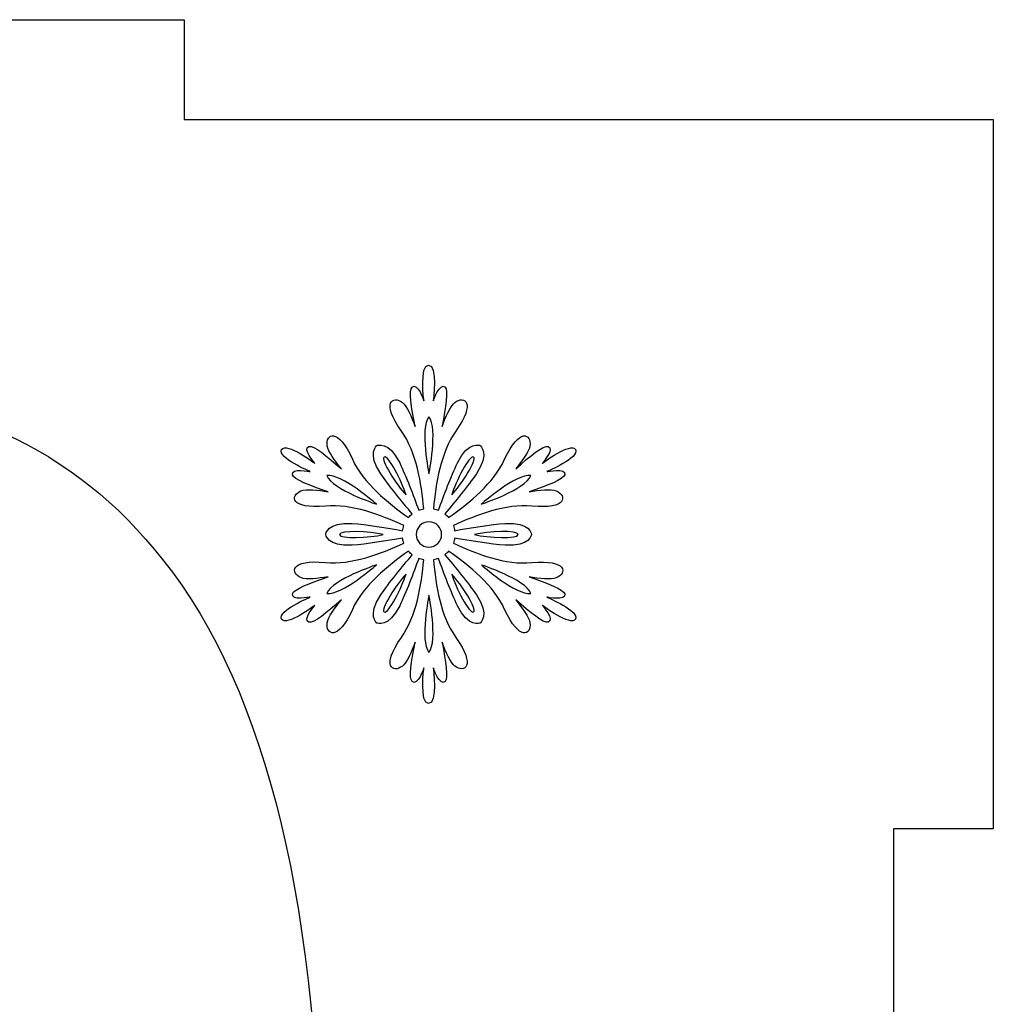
# Model space of a CAD drawing. Header units: millimetres. Extents: x -91 to 82, y -170 to 150.
# Tile 72 of 80: x -53 to -43, y 10 to 20. Entities that reach past the tile are written whole.
import ezdxf

# ---------------------------------------------------------------- set-up
doc = ezdxf.new("R2010")
doc.units = ezdxf.units.MM
doc.header["$MEASUREMENT"] = 0
doc.layers.add('Layer 1', color=7, linetype='Continuous')

msp = doc.modelspace()

# ---------------------------------------------------------------- linework, layer by layer
at = {"layer": 'Layer 1', "color": 31}
msp.add_open_spline([(-51.2216, 19.2554), (-51.2216, 19.2554), (-51.2216, 20.2517), (-51.2216, 20.2517), (-51.2216, 20.2517), (-51.2216, 20.2517), (-59.005, 20.2517), (-59.005, 20.2517), (-59.005, 20.2517), (-59.005, 20.2517), (-59.005, 19.2554), (-59.005, 19.2554), (-59.005, 19.2554), (-59.005, 19.2554), (-67.0889, 19.2554), (-67.0889, 19.2554), (-67.0889, 19.2554), (-67.0889, 19.2554), (-67.0889, 18.0949), (-67.0889, 18.0949), (-67.0889, 18.0949), (-67.0889, 18.0949), (-67.0889, 12.1678), (-67.0889, 12.1678), (-67.0889, 12.1678), (-67.0889, 12.1678), (-66.0903, 12.1678), (-66.0903, 12.1678), (-66.0903, 12.1678), (-66.0903, 12.1678), (-66.0903, 4.3913), (-66.0903, 4.3913), (-66.0903, 4.3913), (-66.0903, 4.3913), (-67.0889, 4.3913), (-67.0889, 4.3913), (-67.0889, 4.3913), (-67.0889, 4.3913), (-67.0889, 4.3843), (-67.0889, 4.3843), (-67.0889, 4.3843), (-67.0889, 4.3843), (-67.0889, 4.3843), (-67.0889, 4.3843), (-67.0889, 4.3843), (-67.0889, 4.3843), (-67.0889, -1.5428), (-67.0889, -1.5428), (-67.0889, -1.5428), (-67.0889, -1.5428), (-67.0889, -2.6986), (-67.0889, -2.6986), (-67.0889, -2.6986), (-67.0889, -2.6986), (-59.005, -2.6986), (-59.005, -2.6986), (-59.005, -2.6986), (-59.005, -2.6986), (-59.005, -3.6984), (-59.005, -3.6984), (-59.005, -3.6984), (-59.005, -3.6984), (-51.2216, -3.6984), (-51.2216, -3.6984), (-51.2216, -3.6984), (-51.2216, -3.6984), (-51.2216, -2.6986), (-51.2216, -2.6986), (-51.2216, -2.6986), (-51.2216, -2.6986), (-43.1388, -2.6986), (-43.1388, -2.6986), (-43.1388, -2.6986), (-43.1388, -2.6986), (-43.1388, -1.4254), (-43.1388, -1.4254), (-43.1388, -1.4254), (-43.1388, -1.4254), (-43.1388, -1.4254), (-43.1388, -1.4254), (-43.1388, -1.4254), (-43.1388, -1.4254), (-43.1388, 4.3913), (-43.1388, 4.3913), (-43.1388, 4.3913), (-43.1388, 4.3913), (-44.1374, 4.3913), (-44.1374, 4.3913), (-44.1374, 4.3913), (-44.1374, 4.3913), (-44.1374, 12.1678), (-44.1374, 12.1678), (-44.1374, 12.1678), (-44.1374, 12.1678), (-43.1388, 12.1678), (-43.1388, 12.1678), (-43.1388, 12.1678), (-43.1388, 12.1678), (-43.1388, 12.1913), (-43.1388, 12.1913), (-43.1388, 12.1913), (-43.1388, 12.1913), (-43.1388, 12.1913), (-43.1388, 12.1913), (-43.1388, 12.1913), (-43.1388, 12.1913), (-43.1388, 17.9811), (-43.1388, 17.9811), (-43.1388, 17.9811), (-43.1388, 17.9811), (-43.1388, 19.2554), (-43.1388, 19.2554), (-43.1388, 19.2554), (-43.1388, 19.2554), (-51.2216, 19.2554), (-51.2216, 19.2554)], degree=3, knots=[0, 0, 0, 0, 0.033333, 0.033333, 0.033333, 0.033333, 0.066667, 0.066667, 0.066667, 0.066667, 0.1, 0.1, 0.1, 0.1, 0.133333, 0.133333, 0.133333, 0.133333, 0.166667, 0.166667, 0.166667, 0.166667, 0.2, 0.2, 0.2, 0.2, 0.233333, 0.233333, 0.233333, 0.233333, 0.266667, 0.266667, 0.266667, 0.266667, 0.3, 0.3, 0.3, 0.3, 0.333333, 0.333333, 0.333333, 0.333333, 0.366667, 0.366667, 0.366667, 0.366667, 0.4, 0.4, 0.4, 0.4, 0.433333, 0.433333, 0.433333, 0.433333, 0.466667, 0.466667, 0.466667, 0.466667, 0.5, 0.5, 0.5, 0.5, 0.533333, 0.533333, 0.533333, 0.533333, 0.566667, 0.566667, 0.566667, 0.566667, 0.6, 0.6, 0.6, 0.6, 0.633333, 0.633333, 0.633333, 0.633333, 0.666667, 0.666667, 0.666667, 0.666667, 0.7, 0.7, 0.7, 0.7, 0.733333, 0.733333, 0.733333, 0.733333, 0.766667, 0.766667, 0.766667, 0.766667, 0.8, 0.8, 0.8, 0.8, 0.833333, 0.833333, 0.833333, 0.833333, 0.866667, 0.866667, 0.866667, 0.866667, 0.9, 0.9, 0.9, 0.9, 0.933333, 0.933333, 0.933333, 0.933333, 1, 1, 1, 1], dxfattribs=at)
at = {"layer": 'Layer 1', "color": 36}
for points, knots in [([(-47.5979, 14.483), (-47.5979, 14.483), (-47.4031, 14.4431), (-47.4207, 14.5159), (-47.4207, 14.5159), (-47.4324, 14.5617), (-47.5909, 14.6227), (-47.7763, 14.6849), (-47.7763, 14.6849), (-47.6742, 14.6685), (-47.5604, 14.6544), (-47.5052, 14.6767), (-47.5052, 14.6767), (-47.3949, 14.7213), (-47.3937, 14.8609), (-47.7493, 14.8281), (-47.7493, 14.8281), (-48.011, 14.8035), (-48.3008, 14.9149), (-48.5332, 15.0229), (-48.5332, 15.0229), (-48.5273, 15.0393), (-48.5226, 15.0558), (-48.5203, 15.0734), (-48.5203, 15.0734), (-48.3678, 15.0464), (-48.1589, 15.0112), (-48.0157, 15.0018), (-48.0157, 15.0018), (-47.7658, 14.9842), (-47.7517, 15.1109), (-47.7517, 15.1109), (-47.7517, 15.1109), (-47.7517, 15.1109), (-47.7658, 15.2376), (-48.0157, 15.22), (-48.0157, 15.22), (-48.1589, 15.2094), (-48.3677, 15.1754), (-48.5203, 15.1472), (-48.5203, 15.1472), (-48.5226, 15.1648), (-48.5273, 15.1812), (-48.5332, 15.1977), (-48.5332, 15.1977), (-48.3009, 15.3045), (-48.011, 15.4171), (-47.7493, 15.3925), (-47.7493, 15.3925), (-47.3949, 15.3585), (-47.3961, 15.4981), (-47.5052, 15.5439), (-47.5052, 15.5439), (-47.5604, 15.5662), (-47.6742, 15.5521), (-47.7763, 15.5357), (-47.7763, 15.5357), (-47.5921, 15.5979), (-47.4325, 15.6589), (-47.4207, 15.7047), (-47.4207, 15.7047), (-47.4019, 15.7775), (-47.5979, 15.7376), (-47.5979, 15.7376), (-47.5979, 15.7376), (-47.5979, 15.7376), (-47.2658, 15.8784), (-47.3128, 15.957), (-47.3128, 15.957), (-47.3586, 16.0368), (-47.6461, 15.8197), (-47.6461, 15.8197), (-47.6461, 15.8197), (-47.6461, 15.8197), (-47.5135, 15.9687), (-47.5863, 15.9887), (-47.5863, 15.9887), (-47.6321, 16.0016), (-47.7647, 15.8948), (-47.9102, 15.7657), (-47.9102, 15.7657), (-47.8445, 15.8455), (-47.7764, 15.937), (-47.7682, 15.9957), (-47.7682, 15.9957), (-47.7518, 16.113), (-47.8726, 16.1835), (-48.0205, 15.8608), (-48.0205, 15.8608), (-48.1296, 15.6214), (-48.3714, 15.4266), (-48.5802, 15.2788), (-48.5802, 15.2788), (-48.5919, 15.2917), (-48.6048, 15.3046), (-48.6178, 15.3152), (-48.6178, 15.3152), (-48.5181, 15.4325), (-48.3843, 15.5968), (-48.3033, 15.7153), (-48.3033, 15.7153), (-48.1625, 15.9218), (-48.2657, 15.9981), (-48.2657, 15.9981), (-48.2657, 15.9981), (-48.2657, 15.9981), (-48.383, 16.0497), (-48.4922, 15.8244), (-48.4922, 15.8244), (-48.5544, 15.6953), (-48.6295, 15.497), (-48.6811, 15.3515), (-48.6811, 15.3515), (-48.6975, 15.3585), (-48.714, 15.3632), (-48.7316, 15.3656), (-48.7316, 15.3656), (-48.7081, 15.6202), (-48.66, 15.9265), (-48.5086, 16.1412), (-48.5086, 16.1412), (-48.3021, 16.4322), (-48.4241, 16.5003), (-48.518, 16.4275), (-48.518, 16.4275), (-48.5649, 16.3911), (-48.6095, 16.2855), (-48.6459, 16.1893), (-48.6459, 16.1893), (-48.6083, 16.3806), (-48.5814, 16.5484), (-48.6154, 16.5812), (-48.6154, 16.5812), (-48.6694, 16.634), (-48.7327, 16.4451), (-48.7327, 16.4451), (-48.7327, 16.4451), (-48.7327, 16.4451), (-48.6881, 16.8018), (-48.7808, 16.8018), (-48.7808, 16.8018), (-48.8723, 16.8018), (-48.8277, 16.4451), (-48.8277, 16.4451), (-48.8277, 16.4451), (-48.8277, 16.4451), (-48.8911, 16.634), (-48.945, 16.5812), (-48.945, 16.5812), (-48.979, 16.5483), (-48.952, 16.3794), (-48.9145, 16.1893), (-48.9145, 16.1893), (-48.9509, 16.2867), (-48.9955, 16.3911), (-49.0424, 16.4275), (-49.0424, 16.4275), (-49.1363, 16.5003), (-49.2583, 16.431), (-49.0518, 16.1412), (-49.0518, 16.1412), (-48.8993, 15.9265), (-48.8523, 15.6202), (-48.8288, 15.3656), (-48.8288, 15.3656), (-48.8452, 15.3621), (-48.8628, 15.3574), (-48.8793, 15.3515), (-48.8793, 15.3515), (-48.9321, 15.497), (-49.006, 15.6953), (-49.0694, 15.8244), (-49.0694, 15.8244), (-49.1785, 16.0497), (-49.2959, 15.9981), (-49.2959, 15.9981), (-49.2959, 15.9981), (-49.2959, 15.9981), (-49.3992, 15.9218), (-49.2583, 15.7153), (-49.2583, 15.7153), (-49.1773, 15.5968), (-49.0436, 15.4325), (-48.9438, 15.3152), (-48.9438, 15.3152), (-48.9579, 15.3046), (-48.9696, 15.2917), (-48.9814, 15.2788), (-48.9814, 15.2788), (-49.1903, 15.4267), (-49.432, 15.6214), (-49.5411, 15.8608), (-49.5411, 15.8608), (-49.689, 16.1847), (-49.8098, 16.1143), (-49.7934, 15.9957), (-49.7934, 15.9957), (-49.7852, 15.937), (-49.716, 15.8455), (-49.6514, 15.7657), (-49.6514, 15.7657), (-49.7981, 15.8936), (-49.9295, 16.0016), (-49.9753, 15.9887), (-49.9753, 15.9887), (-50.0481, 15.9688), (-49.9155, 15.8197), (-49.9155, 15.8197), (-49.9155, 15.8197), (-49.9155, 15.8197), (-50.203, 16.0368), (-50.2488, 15.957), (-50.2488, 15.957), (-50.2946, 15.8772), (-49.9637, 15.7376), (-49.9637, 15.7376), (-49.9637, 15.7376), (-49.9637, 15.7376), (-50.1585, 15.7775), (-50.1397, 15.7047), (-50.1397, 15.7047), (-50.128, 15.6589), (-49.9695, 15.5979), (-49.7841, 15.5357), (-49.7841, 15.5357), (-49.8862, 15.5521), (-50, 15.5662), (-50.0552, 15.5439), (-50.0552, 15.5439), (-50.1655, 15.4993), (-50.1667, 15.3597), (-49.8111, 15.3925), (-49.8111, 15.3925), (-49.5494, 15.4171), (-49.2596, 15.3057), (-49.0284, 15.1977), (-49.0284, 15.1977), (-49.0343, 15.1813), (-49.039, 15.1648), (-49.0401, 15.1472), (-49.0401, 15.1472), (-49.1926, 15.1754), (-49.4015, 15.2094), (-49.5447, 15.22), (-49.5447, 15.22), (-49.7946, 15.2376), (-49.8087, 15.1109), (-49.8087, 15.1109), (-49.8087, 15.1109), (-49.8087, 15.1109), (-49.7946, 14.9842), (-49.5447, 15.0018), (-49.5447, 15.0018), (-49.4015, 15.0124), (-49.1927, 15.0464), (-49.0413, 15.0734), (-49.0413, 15.0734), (-49.039, 15.057), (-49.0343, 15.0394), (-49.0284, 15.0229), (-49.0284, 15.0229), (-49.2607, 14.9161), (-49.5494, 14.8035), (-49.8111, 14.8293), (-49.8111, 14.8293), (-50.1655, 14.8633), (-50.1643, 14.7225), (-50.0552, 14.6779), (-50.0552, 14.6779), (-50, 14.6556), (-49.8874, 14.6697), (-49.7841, 14.6861), (-49.7841, 14.6861), (-49.9683, 14.6239), (-50.1279, 14.5629), (-50.1397, 14.5171), (-50.1397, 14.5171), (-50.1585, 14.4443), (-49.9637, 14.4842), (-49.9637, 14.4842), (-49.9637, 14.4842), (-49.9637, 14.4842), (-50.2946, 14.3434), (-50.2488, 14.2648), (-50.2488, 14.2648), (-50.203, 14.185), (-49.9155, 14.4021), (-49.9155, 14.4021), (-49.9155, 14.4021), (-49.9155, 14.4021), (-50.0481, 14.2531), (-49.9753, 14.2331), (-49.9753, 14.2331), (-49.9295, 14.2202), (-49.7969, 14.327), (-49.6514, 14.4561), (-49.6514, 14.4561), (-49.7171, 14.3763), (-49.7852, 14.2848), (-49.7934, 14.2261), (-49.7934, 14.2261), (-49.8098, 14.1088), (-49.689, 14.0372), (-49.5411, 14.361), (-49.5411, 14.361), (-49.432, 14.6004), (-49.1891, 14.7952), (-48.9814, 14.943), (-48.9814, 14.943), (-48.9697, 14.9289), (-48.9579, 14.9172), (-48.9438, 14.9066), (-48.9438, 14.9066), (-49.0435, 14.7881), (-49.1773, 14.625), (-49.2583, 14.5065), (-49.2583, 14.5065), (-49.3991, 14.2988), (-49.2959, 14.2237), (-49.2959, 14.2237), (-49.2959, 14.2237), (-49.2959, 14.2237), (-49.1786, 14.1721), (-49.0694, 14.3974), (-49.0694, 14.3974), (-49.006, 14.5265), (-48.9321, 14.7248), (-48.8793, 14.8703), (-48.8793, 14.8703), (-48.8629, 14.8644), (-48.8464, 14.8597), (-48.8288, 14.8562), (-48.8288, 14.8562), (-48.8523, 14.6016), (-48.9004, 14.2953), (-49.0518, 14.0806), (-49.0518, 14.0806), (-49.2583, 13.7896), (-49.1363, 13.7215), (-49.0424, 13.7943), (-49.0424, 13.7943), (-48.9955, 13.8307), (-48.9509, 13.9363), (-48.9145, 14.0325), (-48.9145, 14.0325), (-48.9521, 13.8412), (-48.979, 13.6734), (-48.945, 13.6406), (-48.945, 13.6406), (-48.891, 13.5878), (-48.8277, 13.7767), (-48.8277, 13.7767), (-48.8277, 13.7767), (-48.8277, 13.7767), (-48.8723, 13.42), (-48.7808, 13.42), (-48.7808, 13.42), (-48.6893, 13.42), (-48.7327, 13.7767), (-48.7327, 13.7767), (-48.7327, 13.7767), (-48.7327, 13.7767), (-48.6693, 13.5878), (-48.6154, 13.6406), (-48.6154, 13.6406), (-48.5814, 13.6735), (-48.6084, 13.8413), (-48.6459, 14.0325), (-48.6459, 14.0325), (-48.6095, 13.9363), (-48.5649, 13.8307), (-48.518, 13.7943), (-48.518, 13.7943), (-48.4241, 13.7215), (-48.3021, 13.7908), (-48.5086, 14.0806), (-48.5086, 14.0806), (-48.6611, 14.2953), (-48.7093, 14.6016), (-48.7316, 14.8562), (-48.7316, 14.8562), (-48.7152, 14.8597), (-48.6976, 14.8644), (-48.6811, 14.8703), (-48.6811, 14.8703), (-48.6295, 14.7248), (-48.5544, 14.5265), (-48.4922, 14.3974), (-48.4922, 14.3974), (-48.3831, 14.1721), (-48.2657, 14.2237), (-48.2657, 14.2237), (-48.2657, 14.2237), (-48.2657, 14.2237), (-48.1624, 14.3), (-48.3033, 14.5065), (-48.3033, 14.5065), (-48.3843, 14.625), (-48.518, 14.7893), (-48.6178, 14.9066), (-48.6178, 14.9066), (-48.6037, 14.9172), (-48.592, 14.9301), (-48.5802, 14.943), (-48.5802, 14.943), (-48.3713, 14.7951), (-48.1296, 14.6004), (-48.0205, 14.361), (-48.0205, 14.361), (-47.8726, 14.0371), (-47.7518, 14.1075), (-47.7682, 14.2261), (-47.7682, 14.2261), (-47.7764, 14.2848), (-47.8456, 14.3763), (-47.9102, 14.4561), (-47.9102, 14.4561), (-47.7635, 14.3282), (-47.6321, 14.2202), (-47.5863, 14.2331), (-47.5863, 14.2331), (-47.5147, 14.2542), (-47.6461, 14.4021), (-47.6461, 14.4021), (-47.6461, 14.4021), (-47.6461, 14.4021), (-47.3586, 14.185), (-47.3128, 14.2648), (-47.3128, 14.2648), (-47.2659, 14.3422), (-47.5979, 14.483), (-47.5979, 14.483)], [0, 0, 0, 0, 0.009174, 0.009174, 0.009174, 0.009174, 0.018349, 0.018349, 0.018349, 0.018349, 0.027523, 0.027523, 0.027523, 0.027523, 0.036697, 0.036697, 0.036697, 0.036697, 0.045872, 0.045872, 0.045872, 0.045872, 0.055046, 0.055046, 0.055046, 0.055046, 0.06422, 0.06422, 0.06422, 0.06422, 0.073394, 0.073394, 0.073394, 0.073394, 0.082569, 0.082569, 0.082569, 0.082569, 0.091743, 0.091743, 0.091743, 0.091743, 0.100917, 0.100917, 0.100917, 0.100917, 0.110092, 0.110092, 0.110092, 0.110092, 0.119266, 0.119266, 0.119266, 0.119266, 0.12844, 0.12844, 0.12844, 0.12844, 0.137615, 0.137615, 0.137615, 0.137615, 0.146789, 0.146789, 0.146789, 0.146789, 0.155963, 0.155963, 0.155963, 0.155963, 0.165138, 0.165138, 0.165138, 0.165138, 0.174312, 0.174312, 0.174312, 0.174312, 0.183486, 0.183486, 0.183486, 0.183486, 0.192661, 0.192661, 0.192661, 0.192661, 0.201835, 0.201835, 0.201835, 0.201835, 0.211009, 0.211009, 0.211009, 0.211009, 0.220183, 0.220183, 0.220183, 0.220183, 0.229358, 0.229358, 0.229358, 0.229358, 0.238532, 0.238532, 0.238532, 0.238532, 0.247706, 0.247706, 0.247706, 0.247706, 0.256881, 0.256881, 0.256881, 0.256881, 0.266055, 0.266055, 0.266055, 0.266055, 0.275229, 0.275229, 0.275229, 0.275229, 0.284404, 0.284404, 0.284404, 0.284404, 0.293578, 0.293578, 0.293578, 0.293578, 0.302752, 0.302752, 0.302752, 0.302752, 0.311927, 0.311927, 0.311927, 0.311927, 0.321101, 0.321101, 0.321101, 0.321101, 0.330275, 0.330275, 0.330275, 0.330275, 0.33945, 0.33945, 0.33945, 0.33945, 0.348624, 0.348624, 0.348624, 0.348624, 0.357798, 0.357798, 0.357798, 0.357798, 0.366972, 0.366972, 0.366972, 0.366972, 0.376147, 0.376147, 0.376147, 0.376147, 0.385321, 0.385321, 0.385321, 0.385321, 0.394495, 0.394495, 0.394495, 0.394495, 0.40367, 0.40367, 0.40367, 0.40367, 0.412844, 0.412844, 0.412844, 0.412844, 0.422018, 0.422018, 0.422018, 0.422018, 0.431193, 0.431193, 0.431193, 0.431193, 0.440367, 0.440367, 0.440367, 0.440367, 0.449541, 0.449541, 0.449541, 0.449541, 0.458716, 0.458716, 0.458716, 0.458716, 0.46789, 0.46789, 0.46789, 0.46789, 0.477064, 0.477064, 0.477064, 0.477064, 0.486239, 0.486239, 0.486239, 0.486239, 0.495413, 0.495413, 0.495413, 0.495413, 0.504587, 0.504587, 0.504587, 0.504587, 0.513761, 0.513761, 0.513761, 0.513761, 0.522936, 0.522936, 0.522936, 0.522936, 0.53211, 0.53211, 0.53211, 0.53211, 0.541284, 0.541284, 0.541284, 0.541284, 0.550459, 0.550459, 0.550459, 0.550459, 0.559633, 0.559633, 0.559633, 0.559633, 0.568807, 0.568807, 0.568807, 0.568807, 0.577982, 0.577982, 0.577982, 0.577982, 0.587156, 0.587156, 0.587156, 0.587156, 0.59633, 0.59633, 0.59633, 0.59633, 0.605505, 0.605505, 0.605505, 0.605505, 0.614679, 0.614679, 0.614679, 0.614679, 0.623853, 0.623853, 0.623853, 0.623853, 0.633028, 0.633028, 0.633028, 0.633028, 0.642202, 0.642202, 0.642202, 0.642202, 0.651376, 0.651376, 0.651376, 0.651376, 0.66055, 0.66055, 0.66055, 0.66055, 0.669725, 0.669725, 0.669725, 0.669725, 0.678899, 0.678899, 0.678899, 0.678899, 0.688073, 0.688073, 0.688073, 0.688073, 0.697248, 0.697248, 0.697248, 0.697248, 0.706422, 0.706422, 0.706422, 0.706422, 0.715596, 0.715596, 0.715596, 0.715596, 0.724771, 0.724771, 0.724771, 0.724771, 0.733945, 0.733945, 0.733945, 0.733945, 0.743119, 0.743119, 0.743119, 0.743119, 0.752294, 0.752294, 0.752294, 0.752294, 0.761468, 0.761468, 0.761468, 0.761468, 0.770642, 0.770642, 0.770642, 0.770642, 0.779817, 0.779817, 0.779817, 0.779817, 0.788991, 0.788991, 0.788991, 0.788991, 0.798165, 0.798165, 0.798165, 0.798165, 0.807339, 0.807339, 0.807339, 0.807339, 0.816514, 0.816514, 0.816514, 0.816514, 0.825688, 0.825688, 0.825688, 0.825688, 0.834862, 0.834862, 0.834862, 0.834862, 0.844037, 0.844037, 0.844037, 0.844037, 0.853211, 0.853211, 0.853211, 0.853211, 0.862385, 0.862385, 0.862385, 0.862385, 0.87156, 0.87156, 0.87156, 0.87156, 0.880734, 0.880734, 0.880734, 0.880734, 0.889908, 0.889908, 0.889908, 0.889908, 0.899083, 0.899083, 0.899083, 0.899083, 0.908257, 0.908257, 0.908257, 0.908257, 0.917431, 0.917431, 0.917431, 0.917431, 0.926606, 0.926606, 0.926606, 0.926606, 0.93578, 0.93578, 0.93578, 0.93578, 0.944954, 0.944954, 0.944954, 0.944954, 0.954128, 0.954128, 0.954128, 0.954128, 0.963303, 0.963303, 0.963303, 0.963303, 0.972477, 0.972477, 0.972477, 0.972477, 0.981651, 0.981651, 0.981651, 0.981651, 1, 1, 1, 1]), ([(-48.7773, 16.2854), (-48.6846, 16.1692), (-48.7773, 15.7139), (-48.7773, 15.7139), (-48.7773, 15.7139), (-48.7773, 15.7139), (-48.8711, 16.1704), (-48.7773, 16.2854)], [0, 0, 0, 0, 0.333333, 0.333333, 0.333333, 0.333333, 1, 1, 1, 1]), ([(-49.2243, 15.8829), (-49.1844, 15.9064), (-49.0436, 15.6353), (-49.006, 15.5039), (-49.006, 15.5039), (-49.1, 15.6025), (-49.2642, 15.8595), (-49.2243, 15.8829)], [0, 0, 0, 0, 0.333333, 0.333333, 0.333333, 0.333333, 1, 1, 1, 1]), ([(-48.3313, 15.8829), (-48.2914, 15.8594), (-48.4557, 15.6024), (-48.5496, 15.5039), (-48.5496, 15.5039), (-48.5109, 15.6353), (-48.3712, 15.9064), (-48.3313, 15.8829)], [0, 0, 0, 0, 0.333333, 0.333333, 0.333333, 0.333333, 1, 1, 1, 1]), ([(-49.797, 15.6975), (-49.6503, 15.721), (-49.3018, 15.4124), (-49.3018, 15.4124), (-49.3018, 15.4124), (-49.3018, 15.4124), (-49.743, 15.5591), (-49.797, 15.6975)], [0, 0, 0, 0, 0.333333, 0.333333, 0.333333, 0.333333, 1, 1, 1, 1]), ([(-47.7587, 15.6975), (-47.8127, 15.559), (-48.2539, 15.4124), (-48.2539, 15.4124), (-48.2539, 15.4124), (-48.2539, 15.4124), (-47.9054, 15.7198), (-47.7587, 15.6975)], [0, 0, 0, 0, 0.333333, 0.333333, 0.333333, 0.333333, 1, 1, 1, 1]), ([(-49.6714, 15.1085), (-49.6714, 15.1543), (-49.3675, 15.1414), (-49.2349, 15.1085), (-49.2349, 15.1085), (-49.3663, 15.0756), (-49.6714, 15.0627), (-49.6714, 15.1085)], [0, 0, 0, 0, 0.333333, 0.333333, 0.333333, 0.333333, 1, 1, 1, 1]), ([(-48.7773, 14.9829), (-48.8477, 14.9829), (-48.904, 15.0392), (-48.904, 15.1096), (-48.904, 15.1096), (-48.904, 15.18), (-48.8477, 15.2363), (-48.7773, 15.2363), (-48.7773, 15.2363), (-48.7069, 15.2363), (-48.6506, 15.18), (-48.6506, 15.1096), (-48.6506, 15.1096), (-48.6505, 15.0392), (-48.708, 14.9829), (-48.7773, 14.9829)], [0, 0, 0, 0, 0.2, 0.2, 0.2, 0.2, 0.4, 0.4, 0.4, 0.4, 0.6, 0.6, 0.6, 0.6, 1, 1, 1, 1]), ([(-47.8843, 15.1085), (-47.8843, 15.0627), (-48.1882, 15.0756), (-48.322, 15.1085), (-48.322, 15.1085), (-48.1882, 15.1413), (-47.8843, 15.1554), (-47.8843, 15.1085)], [0, 0, 0, 0, 0.333333, 0.333333, 0.333333, 0.333333, 1, 1, 1, 1]), ([(-49.797, 14.5206), (-49.743, 14.6591), (-49.3018, 14.8057), (-49.3018, 14.8057), (-49.3018, 14.8057), (-49.3018, 14.8057), (-49.6503, 14.4971), (-49.797, 14.5206)], [0, 0, 0, 0, 0.333333, 0.333333, 0.333333, 0.333333, 1, 1, 1, 1]), ([(-48.2527, 14.8057), (-48.2527, 14.8057), (-47.8115, 14.659), (-47.7575, 14.5206), (-47.7575, 14.5206), (-47.9054, 14.4971), (-48.2527, 14.8057), (-48.2527, 14.8057)], [0, 0, 0, 0, 0.333333, 0.333333, 0.333333, 0.333333, 1, 1, 1, 1]), ([(-49.2243, 14.3351), (-49.2642, 14.3586), (-49.0999, 14.6156), (-49.006, 14.7141), (-49.006, 14.7141), (-49.0436, 14.5827), (-49.1844, 14.3117), (-49.2243, 14.3351)], [0, 0, 0, 0, 0.333333, 0.333333, 0.333333, 0.333333, 1, 1, 1, 1]), ([(-48.3313, 14.3351), (-48.3712, 14.3116), (-48.512, 14.5827), (-48.5496, 14.7141), (-48.5496, 14.7141), (-48.4546, 14.6144), (-48.2903, 14.3574), (-48.3313, 14.3351)], [0, 0, 0, 0, 0.333333, 0.333333, 0.333333, 0.333333, 1, 1, 1, 1]), ([(-48.7773, 13.9315), (-48.87, 14.0477), (-48.7773, 14.503), (-48.7773, 14.503), (-48.7773, 14.503), (-48.7773, 14.503), (-48.6846, 14.0477), (-48.7773, 13.9315)], [0, 0, 0, 0, 0.333333, 0.333333, 0.333333, 0.333333, 1, 1, 1, 1])]:
    msp.add_open_spline(points, degree=3, knots=knots, dxfattribs=at)
at = {"layer": 'Layer 1', "color": 26}
msp.add_open_spline([(-55.1139, 0.0144), (-53.5462, 0.0144), (-52.3246, 0.5659), (-51.4492, 1.6701), (-51.4492, 1.6701), (-50.3896, 3.009), (-49.8592, 5.2092), (-49.8592, 8.2708), (-49.8592, 8.2708), (-49.8592, 11.3394), (-50.3849, 13.5361), (-51.4375, 14.8609), (-51.4375, 14.8609), (-52.3211, 15.9792), (-53.5462, 16.5389), (-55.1127, 16.5389), (-55.1127, 16.5389), (-56.6804, 16.5389), (-57.902, 15.9874), (-58.7774, 14.8832), (-58.7774, 14.8832), (-59.837, 13.5443), (-60.3674, 11.3511), (-60.3674, 8.3048), (-60.3674, 8.3048), (-60.3674, 5.1987), (-59.8851, 3.0407), (-58.9217, 1.8309), (-58.9217, 1.8309), (-57.9583, 0.6199), (-56.6887, 0.0144), (-55.1139, 0.0144)], degree=3, knots=[0, 0, 0, 0, 0.111111, 0.111111, 0.111111, 0.111111, 0.222222, 0.222222, 0.222222, 0.222222, 0.333333, 0.333333, 0.333333, 0.333333, 0.444444, 0.444444, 0.444444, 0.444444, 0.555556, 0.555556, 0.555556, 0.555556, 0.666667, 0.666667, 0.666667, 0.666667, 0.777778, 0.777778, 0.777778, 0.777778, 1, 1, 1, 1], dxfattribs=at)

doc.saveas('drawing.dxf')
